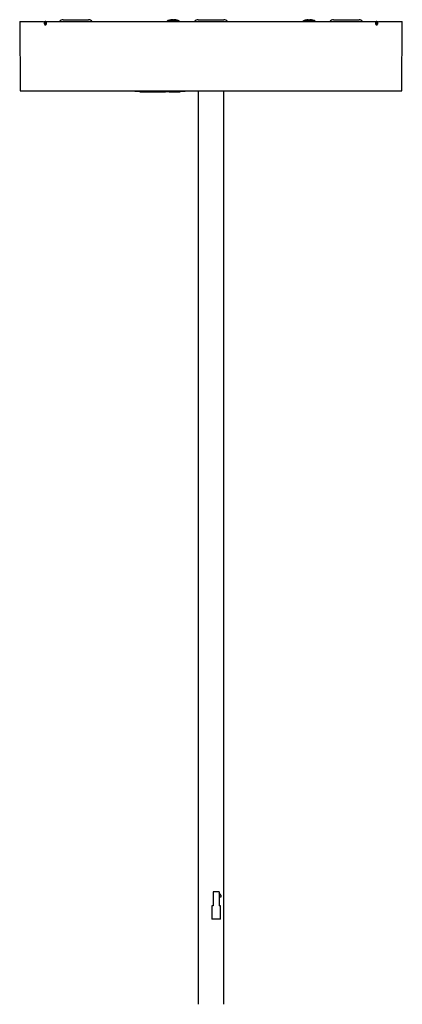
# Model space of a CAD drawing. Header units: millimetres. Extents: x -4893 to 2727, y -2569 to 2670.
# Tile 15 of 19: x -115 to 122, y -80 to 529. Entities that reach past the tile are written whole.
import ezdxf

# ---------------------------------------------------------------- set-up
doc = ezdxf.new("R2010")
doc.units = ezdxf.units.MM
doc.layers.add('Livello 1', color=7, linetype='Continuous', true_color=0x000000)

msp = doc.modelspace()

# ---------------------------------------------------------------- linework, layer by layer
at = {"layer": 'Livello 1', "color": 18, "lineweight": 30, "true_color": 0x000000}
for points in [[(-115.3, 528.27), (-114.94, 485.19)], [(-115.3, 528.27), (-113.63, 528.27)], [(-113.63, 528.27), (-108.62, 528.27)], [(-108.62, 528.27), (-100.45, 528.27)], [(-100.1, 528.27), (-100.06, 528.27)], [(-100.06, 528.27), (-100.03, 528.27)], [(-100.03, 528.27), (-99.99, 528.27)], [(-99.99, 528.27), (-99.96, 528.27)], [(-99.96, 528.27), (-99.92, 528.27)], [(-99.92, 528.27), (-99.89, 528.27)], [(-99.89, 528.27), (-99.85, 528.27)], [(-99.85, 528.27), (-99.82, 528.27)], [(-99.32, 528.27), (-99.5, 528.27)], [(-99.11, 528.27), (-99.32, 528.27)], [(-99.04, 526.33), (-99.07, 526.33)], [(-98.97, 526.44), (-99.04, 526.37)], [(-99.04, 526.37), (-99.04, 526.33)], [(-98.93, 526.54), (-98.97, 526.44)], [(-98.9, 526.61), (-98.93, 526.54)], [(-98.86, 526.68), (-98.9, 526.61)], [(-98.83, 526.93), (-98.86, 526.75)], [(-98.86, 526.75), (-98.86, 526.72)], [(-98.86, 526.72), (-98.86, 526.68)], [(-98.79, 527.11), (-98.83, 526.93)], [(-98.79, 528.31), (-98.79, 527.78)], [(-98.79, 528.27), (-98.76, 528.27)], [(-98.79, 527.78), (-98.79, 527.25)], [(-98.79, 527.25), (-98.79, 527.18)], [(-98.79, 527.18), (-98.79, 527.11)], [(-98.76, 528.27), (-98.72, 528.27)], [(-98.72, 528.27), (-89.46, 528.27)], [(-89.46, 528.27), (-78.4, 528.27)], [(-88.44, 529.3), (-87.38, 529.3)], [(-87.38, 529.3), (-84.48, 529.3)], [(-84.48, 529.3), (-80.52, 529.3)], [(-80.52, 529.3), (-76.56, 529.3)], [(-78.4, 528.27), (-65.78, 528.27)], [(-76.56, 529.3), (-73.63, 529.3)], [(-73.63, 529.3), (-72.57, 529.3)], [(-65.78, 528.27), (-51.86, 528.27)], [(-51.86, 528.27), (-36.91, 528.27)], [(-36.91, 528.27), (-21.18, 528.27)], [(-24.04, 528.42), (-24.04, 528.27)], [(-22.91, 528.42), (-24.04, 528.42)], [(-20.23, 528.42), (-22.91, 528.42)], [(-21.75, 529.23), (-22.59, 529.02)], [(-22.59, 529.02), (-22.45, 529.05)], [(-22.45, 529.05), (-22.31, 529.02)], [(-21.46, 529.23), (-22.31, 529.02)], [(-20.9, 529.33), (-21.75, 529.23)], [(-20.62, 529.33), (-21.46, 529.23)], [(-21.18, 528.27), (-4.96, 528.27)], [(-20.9, 529.3), (-20.9, 529.33)], [(-20.4, 529.23), (-20.62, 529.33)], [(-20.23, 529.02), (-20.4, 529.23)], [(-20.23, 529.02), (-19.66, 529.05)], [(-17.51, 528.42), (-20.23, 528.42)], [(-20.01, 529.23), (-20.19, 529.02)], [(-19.8, 529.33), (-20.01, 529.23)], [(-19.8, 529.05), (-19.8, 529.33)], [(-19.66, 529.33), (-19.8, 529.33)], [(-19.52, 529.3), (-19.66, 529.33)], [(-19.66, 529.05), (-19.1, 529.02)], [(-19.31, 529.23), (-19.52, 529.33)], [(-19.52, 529.05), (-19.52, 529.33)], [(-18.67, 529.23), (-19.52, 529.33)], [(-19.1, 529.02), (-19.31, 529.23)], [(-17.82, 529.02), (-18.67, 529.23)], [(-16.37, 528.42), (-17.51, 528.42)], [(-16.37, 528.27), (-16.37, 528.42)], [(-4.96, 528.27), (11.37, 528.27)], [(-4.71, 529.3), (-3.65, 529.3)], [(-3.65, 529.3), (-0.75, 529.3)], [(-0.75, 529.3), (3.2, 529.3)], [(3.2, 529.3), (7.16, 529.3)], [(7.16, 529.3), (10.06, 529.3)], [(10.06, 529.3), (11.16, 529.3)], [(11.37, 528.27), (27.59, 528.27)], [(27.59, 528.27), (43.32, 528.27)], [(43.32, 528.27), (58.27, 528.27)], [(58.27, 528.27), (72.19, 528.27)], [(60.1, 528.42), (60.1, 528.27)], [(61.24, 528.42), (60.1, 528.42)], [(63.96, 528.42), (61.24, 528.42)], [(61.62, 529.05), (61.62, 529.02)], [(63.36, 529.33), (63.36, 529.23)], [(63.36, 529.23), (63.36, 529.02)], [(66.64, 528.42), (63.96, 528.42)], [(64.52, 529.33), (64.52, 529.23)], [(64.52, 529.23), (64.52, 529.02)], [(66.25, 529.02), (66.25, 529.05)], [(67.77, 528.42), (66.64, 528.42)], [(67.77, 528.27), (67.77, 528.42)], [(72.19, 528.27), (84.81, 528.27)], [(79.01, 529.3), (80.07, 529.3)], [(80.07, 529.3), (82.97, 529.3)], [(82.97, 529.3), (86.93, 529.3)], [(84.81, 528.27), (95.87, 528.27)], [(86.93, 529.3), (90.89, 529.3)], [(90.89, 529.3), (93.79, 529.3)], [(93.79, 529.3), (94.88, 529.3)], [(95.87, 528.27), (105.17, 528.27)], [(105.17, 528.27), (105.2, 528.27)], [(105.2, 527.78), (105.2, 528.31)], [(105.2, 527.25), (105.2, 527.78)], [(105.2, 527.14), (105.2, 527.25)], [(105.2, 527.04), (105.2, 527.14)], [(105.24, 526.86), (105.2, 527.04)], [(105.27, 526.72), (105.24, 526.86)], [(105.27, 526.68), (105.27, 526.72)], [(105.34, 526.54), (105.27, 526.68)], [(105.38, 526.44), (105.34, 526.54)], [(105.45, 526.37), (105.38, 526.44)], [(105.7, 528.27), (105.45, 528.27)], [(105.48, 526.3), (105.45, 526.37)], [(105.48, 526.3), (105.45, 526.37)], [(105.94, 528.27), (105.7, 528.27)], [(106.23, 528.27), (106.26, 528.27)], [(106.26, 528.27), (106.3, 528.27)], [(106.3, 528.27), (106.33, 528.27)], [(106.33, 528.27), (106.37, 528.27)], [(106.37, 528.27), (106.4, 528.27)], [(106.4, 528.27), (106.44, 528.27)], [(106.44, 528.27), (106.47, 528.27)], [(106.47, 528.27), (106.51, 528.27)], [(106.9, 528.27), (115.06, 528.27)], [(115.06, 528.27), (120.04, 528.27)], [(120.04, 528.27), (121.7, 528.27)], [(121.35, 485.19), (121.7, 528.27)], [(-114.94, 485.19), (-113.6, 485.19)], [(-113.6, 485.19), (-109.68, 485.19)], [(-109.68, 485.19), (-103.24, 485.19)], [(-103.24, 485.19), (-94.41, 485.19)], [(-94.41, 485.19), (-83.38, 485.19)], [(-83.38, 485.19), (-70.45, 485.19)], [(-70.45, 485.19), (-55.85, 485.19)], [(-55.85, 485.19), (-41.04, 485.19)], [(-43.87, 485.19), (-43.87, 484.8)], [(-42.7, 484.8), (-43.87, 484.8)], [(-39.88, 484.8), (-42.7, 484.8)], [(-41.04, 485.19), (-25.39, 485.19)], [(-40.94, 484.59), (-40.94, 484.8)], [(-40.94, 484.59), (-40.94, 484.8)], [(-40.94, 484.59), (-40.94, 484.8)], [(-40.94, 484.59), (-40.94, 484.8)], [(-40.94, 484.59), (-40.83, 484.59)], [(-40.83, 484.59), (-40.83, 484.8)], [(-40.83, 484.59), (-40.55, 484.59)], [(-40.55, 484.59), (-40.55, 484.8)], [(-40.55, 484.59), (-40.16, 484.59)], [(-40.16, 484.59), (-40.16, 484.8)], [(-40.16, 484.59), (-39.66, 484.59)], [(-16.83, 484.8), (-39.88, 484.8)], [(-39.66, 484.59), (-39.66, 484.8)], [(-39.66, 484.59), (-39.17, 484.59)], [(-39.17, 484.59), (-39.17, 484.8)], [(-39.17, 484.59), (-38.75, 484.59)], [(-38.75, 484.59), (-38.75, 484.8)], [(-38.75, 484.59), (-38.39, 484.59)], [(-38.39, 484.59), (-38.39, 484.8)], [(-38.39, 484.59), (-38.18, 484.59)], [(-38.18, 484.59), (-38.18, 484.8)], [(-38.18, 484.59), (-38.11, 484.59)], [(-38.11, 484.59), (-38.11, 484.8)], [(-38.07, 484.59), (-38.07, 484.8)], [(-38.07, 484.59), (-36.62, 484.59)], [(-36.62, 484.59), (-36.62, 484.8)], [(-36.62, 484.59), (-36.48, 484.59)], [(-36.48, 484.59), (-36.48, 484.8)], [(-36.48, 484.59), (-36.24, 484.59)], [(-36.24, 484.59), (-36.24, 484.8)], [(-36.24, 484.59), (-35.95, 484.59)], [(-35.95, 484.59), (-35.95, 484.8)], [(-35.95, 484.59), (-35.53, 484.59)], [(-35.53, 484.59), (-35.53, 484.8)], [(-35.53, 484.59), (-35.25, 484.59)], [(-35.25, 484.59), (-35.25, 484.8)], [(-35.25, 484.59), (-35.03, 484.59)], [(-35.03, 484.59), (-35.03, 484.8)], [(-35.03, 484.59), (-34.89, 484.59)], [(-34.89, 484.59), (-34.89, 484.8)], [(-34.89, 484.59), (-34.86, 484.59)], [(-34.86, 484.59), (-34.86, 484.8)], [(-34.86, 484.59), (-31.36, 484.59)], [(-31.36, 484.59), (-31.36, 484.8)], [(-31.36, 484.59), (-31.25, 484.59)], [(-31.25, 484.59), (-31.25, 484.8)], [(-31.25, 484.59), (-31.11, 484.59)], [(-31.11, 484.59), (-31.11, 484.8)], [(-31.11, 484.59), (-29.66, 484.59)], [(-29.66, 484.59), (-29.66, 484.8)], [(-29.66, 484.59), (-29.56, 484.59)], [(-29.56, 484.59), (-29.56, 484.8)], [(-29.56, 484.59), (-29.38, 484.59)], [(-29.38, 484.59), (-29.38, 484.8)], [(-29.38, 484.59), (-27.75, 484.59)], [(-27.75, 484.59), (-27.75, 484.8)], [(-27.72, 484.59), (-27.72, 484.8)], [(-27.72, 484.59), (-27.72, 484.8)], [(-27.72, 484.59), (-27.68, 484.59)], [(-27.68, 484.59), (-27.68, 484.8)], [(-27.68, 484.59), (-27.58, 484.59)], [(-27.58, 484.59), (-27.58, 484.8)], [(-27.58, 484.59), (-27.33, 484.59)], [(-27.33, 484.59), (-27.33, 484.8)], [(-27.33, 484.59), (-26.91, 484.59)], [(-26.91, 484.59), (-26.91, 484.8)], [(-26.91, 484.59), (-26.45, 484.59)], [(-26.45, 484.59), (-26.45, 484.8)], [(-26.45, 484.59), (-25.95, 484.59)], [(-25.95, 484.59), (-25.95, 484.8)], [(-25.95, 484.59), (-25.53, 484.59)], [(-25.53, 484.59), (-25.53, 484.8)], [(-25.53, 484.59), (-25.17, 484.59)], [(-25.39, 485.19), (-9.13, 485.19)], [(-25.17, 484.59), (-25.17, 484.8)], [(-25.17, 484.59), (-24.96, 484.59)], [(-24.96, 484.59), (-24.96, 484.8)], [(-24.96, 484.59), (-24.89, 484.59)], [(-24.89, 484.59), (-24.89, 484.8)], [(-24.86, 484.59), (-24.89, 484.59)], [(-24.86, 484.59), (-24.86, 484.8)], [(-24.71, 484.59), (-24.86, 484.59)], [(-24.71, 484.59), (-24.71, 484.8)], [(-24.43, 484.59), (-24.71, 484.59)], [(-24.43, 484.59), (-24.43, 484.8)], [(-24.04, 484.59), (-24.43, 484.59)], [(-24.04, 484.59), (-24.04, 484.8)], [(-23.8, 484.59), (-24.04, 484.59)], [(-23.8, 484.59), (-23.8, 484.8)], [(-23.55, 484.59), (-23.8, 484.59)], [(-23.55, 484.59), (-23.55, 484.8)], [(-23.34, 484.59), (-23.55, 484.59)], [(-23.34, 484.59), (-23.34, 484.8)], [(-23.27, 484.59), (-23.34, 484.59)], [(-23.27, 484.59), (-23.27, 484.8)], [(-22.98, 484.59), (-22.98, 484.8)], [(-22.98, 484.59), (-22.91, 484.59)], [(-22.91, 484.59), (-22.91, 484.8)], [(-22.91, 484.59), (-22.74, 484.59)], [(-22.74, 484.59), (-22.74, 484.8)], [(-22.74, 484.59), (-22.42, 484.59)], [(-22.42, 484.59), (-22.42, 484.8)], [(-22.42, 484.59), (-22.17, 484.59)], [(-22.17, 484.59), (-22.17, 484.8)], [(-22.17, 484.59), (-22.13, 484.59)], [(-22.13, 484.59), (-22.13, 484.8)], [(-22.13, 484.59), (-22.13, 484.8)], [(-22.13, 484.59), (-20.97, 484.59)], [(-20.97, 484.59), (-20.44, 484.59)], [(-20.44, 484.59), (-19.91, 484.59)], [(-19.91, 484.59), (-18.25, 484.59)], [(-18.25, 484.59), (-18.25, 484.8)], [(-18.25, 484.59), (-18.25, 484.8)], [(-18.25, 484.59), (-17.65, 484.59)], [(-17.65, 484.59), (-17.65, 484.8)], [(-17.65, 484.59), (-17.65, 484.8)], [(-17.65, 484.59), (-17.26, 484.59)], [(-17.26, 484.59), (-16.94, 484.59)], [(-16.94, 484.59), (-16.55, 484.59)], [(-14.01, 484.8), (-16.83, 484.8)], [(-16.55, 484.59), (-15.84, 484.59)], [(-15.84, 484.59), (-15.84, 484.8)], [(-15.84, 484.59), (-15.84, 484.8)], [(-12.8, 484.8), (-14.01, 484.8)], [(-12.8, 484.8), (-12.8, 485.19)], [(-9.13, 485.19), (7.34, 485.19)], [(-4.82, 485.19), (-4.82, -80.31)], [(7.34, 485.19), (23.74, 485.19)], [(11.23, -80.31), (11.23, 485.19)], [(23.74, 485.19), (39.71, 485.19)], [(39.71, 485.19), (55.02, 485.19)], [(55.02, 485.19), (69.26, 485.19)], [(69.26, 485.19), (82.26, 485.19)], [(82.26, 485.19), (93.71, 485.19)], [(93.71, 485.19), (103.4, 485.19)], [(103.4, 485.19), (111.14, 485.19)], [(111.14, 485.19), (116.76, 485.19)], [(116.76, 485.19), (120.19, 485.19)], [(120.19, 485.19), (121.35, 485.19)], [(4.51, -10.75), (4.51, -19.27)], [(8.36, -10.75), (4.51, -10.75)], [(8.36, -10.75), (8.36, -19.27)], [(9.57, -12.95), (8.36, -11.28)], [(8.36, -13.69), (9.57, -13.69)], [(9.57, -13.69), (9.57, -12.95)], [(4.51, -19.27), (3.81, -19.27)], [(3.81, -19.27), (3.81, -27.68)], [(9.07, -19.27), (8.36, -19.27)], [(9.07, -27.68), (9.07, -19.27)], [(9.07, -27.68), (3.81, -27.68)]]:
    msp.add_lwpolyline(points, dxfattribs=at)
at = {"layer": 'Livello 1', "color": 18, "lineweight": 15, "true_color": 0x000000}
for points in [[(-98.83, 526.61), (-98.86, 526.54), (-98.9, 526.47), (-98.9, 526.4), (-98.93, 526.33), (-98.97, 526.3), (-98.97, 526.26), (-99, 526.26), (-99, 526.22), (-99.04, 526.19), (-99.07, 526.15), (-99.11, 526.12), (-99.14, 526.08), (-99.18, 526.05), (-99.21, 526.01), (-99.29, 526.01), (-99.32, 525.98), (-99.36, 525.98), (-99.39, 525.98), (-99.43, 525.98), (-99.46, 525.98), (-99.5, 525.98), (-99.57, 526.01), (-99.6, 526.01), (-99.64, 526.05), (-99.67, 526.08), (-99.71, 526.12), (-99.74, 526.15), (-99.78, 526.19), (-99.82, 526.22), (-99.82, 526.26), (-99.85, 526.26), (-99.85, 526.3), (-99.85, 526.33), (-99.89, 526.33), (-99.92, 526.4), (-99.92, 526.47), (-99.96, 526.54), (-99.99, 526.61), (-99.99, 526.68), (-100.03, 526.75), (-100.03, 526.79), (-100.03, 526.83), (-100.06, 526.86), (-100.06, 526.9), (-100.06, 527), (-100.06, 527.07), (-100.06, 527.14), (-100.1, 527.21), (-100.1, 527.53), (-100.1, 527.81), (-100.1, 528.06), (-100.1, 528.27)], [(-100.1, 527.21), (-99.96, 527.25), (-99.82, 527.25), (-99.64, 527.25), (-99.53, 527.25)], [(-99.07, 526.33), (-99.07, 526.3), (-99.11, 526.3), (-99.14, 526.26), (-99.18, 526.26), (-99.21, 526.26), (-99.25, 526.22), (-99.29, 526.22), (-99.32, 526.22), (-99.36, 526.26), (-99.39, 526.26), (-99.43, 526.26), (-99.46, 526.3), (-99.5, 526.3), (-99.53, 526.33), (-99.57, 526.37), (-99.57, 526.4), (-99.6, 526.44), (-99.64, 526.47), (-99.67, 526.54), (-99.67, 526.58), (-99.71, 526.61), (-99.71, 526.68), (-99.74, 526.75), (-99.89, 526.68), (-99.99, 526.61)], [(-99.5, 526.86), (-99.6, 526.79), (-99.74, 526.75), (-99.74, 526.79), (-99.78, 526.86), (-99.78, 526.9), (-99.78, 526.93), (-99.78, 526.97), (-99.82, 527.04), (-99.82, 527.11), (-99.82, 527.18), (-99.82, 527.25), (-99.82, 527.74), (-99.82, 528.27)], [(-99.5, 528.27), (-99.53, 527.74), (-99.53, 527.25), (-99.53, 527.18), (-99.53, 527.14), (-99.53, 527.11), (-99.53, 527.04), (-99.53, 527), (-99.53, 526.97), (-99.5, 526.9), (-99.5, 526.86), (-99.5, 526.83), (-99.46, 526.79), (-99.46, 526.75), (-99.43, 526.72), (-99.43, 526.68), (-99.43, 526.65), (-99.39, 526.65), (-99.39, 526.61), (-99.36, 526.58), (-99.36, 526.54), (-99.32, 526.54), (-99.29, 526.51), (-99.25, 526.51), (-99.21, 526.47), (-99.18, 526.47), (-99.14, 526.47), (-99.11, 526.47), (-99.07, 526.51), (-99.04, 526.51), (-99, 526.51), (-99, 526.54), (-98.97, 526.54), (-98.93, 526.58), (-98.93, 526.61), (-98.9, 526.65), (-98.9, 526.68), (-98.86, 526.68)], [(-99.43, 525.98), (-99.39, 526.12), (-99.32, 526.22), (-99.21, 526.33), (-99.18, 526.47)], [(-99.14, 526.47), (-99.18, 526.33), (-99.29, 526.22), (-99.36, 526.12), (-99.39, 525.98)], [(-98.72, 528.27), (-98.72, 527.99), (-98.76, 527.67), (-98.76, 527.46), (-98.76, 527.21), (-98.76, 527.14), (-98.76, 527.07), (-98.76, 527), (-98.76, 526.9), (-98.79, 526.86), (-98.79, 526.83), (-98.79, 526.79), (-98.79, 526.75), (-98.83, 526.68), (-98.83, 526.61), (-98.86, 526.65), (-98.86, 526.68), (-98.86, 526.72)], [(-98.79, 527.25), (-98.76, 527.21)], [(105.27, 526.68), (105.27, 526.65), (105.24, 526.61), (105.24, 526.68), (105.2, 526.75), (105.2, 526.79), (105.2, 526.83), (105.2, 526.86), (105.2, 526.9), (105.17, 527), (105.17, 527.07), (105.17, 527.14), (105.17, 527.21), (105.17, 527.53), (105.17, 527.81), (105.17, 528.06), (105.17, 528.27)], [(105.2, 527.25), (105.17, 527.21)], [(106.51, 528.27), (106.51, 527.99), (106.51, 527.67), (106.51, 527.46), (106.51, 527.21), (106.51, 527.14), (106.47, 527.07), (106.47, 527), (106.47, 526.9), (106.47, 526.86), (106.47, 526.83), (106.44, 526.79), (106.44, 526.75), (106.44, 526.68), (106.4, 526.61), (106.37, 526.54), (106.37, 526.47), (106.33, 526.4), (106.3, 526.33), (106.3, 526.3), (106.26, 526.3), (106.26, 526.26), (106.23, 526.26), (106.23, 526.22), (106.19, 526.19), (106.15, 526.15), (106.12, 526.12), (106.08, 526.08), (106.08, 526.05), (106.05, 526.05), (106.01, 526.01), (105.98, 526.01), (105.94, 525.98), (105.87, 525.98), (105.84, 525.98), (105.8, 525.98), (105.77, 525.98), (105.73, 525.98), (105.7, 526.01), (105.66, 526.01), (105.62, 526.01), (105.59, 526.05), (105.55, 526.08), (105.52, 526.12), (105.48, 526.15), (105.45, 526.19), (105.41, 526.22), (105.41, 526.26), (105.38, 526.26), (105.38, 526.3), (105.38, 526.33), (105.34, 526.33), (105.34, 526.4), (105.31, 526.47), (105.27, 526.54), (105.24, 526.61)], [(105.27, 526.75), (105.27, 526.72), (105.31, 526.68), (105.31, 526.65), (105.34, 526.61), (105.38, 526.58), (105.38, 526.54), (105.41, 526.54), (105.45, 526.51), (105.48, 526.51), (105.52, 526.47), (105.55, 526.47), (105.59, 526.47), (105.62, 526.47), (105.66, 526.47), (105.66, 526.51), (105.7, 526.51), (105.73, 526.51), (105.73, 526.54), (105.77, 526.54), (105.77, 526.58), (105.8, 526.61), (105.84, 526.65), (105.84, 526.68), (105.87, 526.72), (105.87, 526.75), (105.87, 526.79), (105.91, 526.83), (105.91, 526.86), (105.91, 526.9), (105.94, 526.97), (105.94, 527), (105.94, 527.04), (105.94, 527.11), (105.94, 527.14), (105.94, 527.18), (105.94, 527.25), (105.94, 527.74), (105.94, 528.27)], [(106.23, 528.27), (106.23, 527.74), (106.23, 527.25), (106.23, 527.18), (106.23, 527.11), (106.23, 527.07), (106.23, 527.04), (106.23, 527), (106.19, 526.97), (106.19, 526.93), (106.19, 526.9), (106.19, 526.86), (106.15, 526.79), (106.15, 526.75), (106.15, 526.68), (106.12, 526.61), (106.08, 526.58), (106.08, 526.54), (106.05, 526.51), (106.05, 526.47), (106.01, 526.44), (106.01, 526.4), (105.98, 526.37), (105.94, 526.37), (105.94, 526.33), (105.91, 526.3), (105.87, 526.3), (105.84, 526.26), (105.8, 526.26), (105.77, 526.22), (105.73, 526.22), (105.7, 526.22), (105.66, 526.22), (105.62, 526.26), (105.59, 526.26), (105.55, 526.26), (105.52, 526.3), (105.48, 526.3)], [(105.55, 526.47), (105.59, 526.33), (105.7, 526.22), (105.77, 526.12), (105.8, 525.98)], [(105.59, 526.47), (105.62, 526.33), (105.73, 526.22), (105.8, 526.12), (105.84, 525.98)], [(105.91, 526.86), (106.01, 526.79), (106.15, 526.75), (106.3, 526.68), (106.4, 526.61)], [(105.94, 527.25), (106.08, 527.25), (106.23, 527.25), (106.37, 527.25), (106.51, 527.21)], [(-39.88, 485.19), (-39.88, 484.8)], [(-16.83, 484.8), (-16.83, 485.19)]]:
    msp.add_lwpolyline(points, dxfattribs=at)
at = {"layer": 'Livello 1', "color": 18, "lineweight": 30, "true_color": 0x000000}
for points in [[(-88.44, 529.3), (-89.32, 529.3), (-90.13, 528.91), (-90.7, 528.27)], [(-70.34, 528.27), (-70.91, 528.91), (-71.72, 529.3), (-72.57, 529.3)], [(-22.59, 529.02), (-23.09, 528.88), (-23.58, 528.66), (-24.04, 528.42)], [(-16.37, 528.42), (-16.83, 528.66), (-17.33, 528.87), (-17.82, 529.02)], [(-4.71, 529.3), (-5.6, 529.3), (-6.41, 528.91), (-6.97, 528.27)], [(13.38, 528.27), (12.82, 528.91), (12, 529.3), (11.16, 529.3)], [(61.62, 529.05), (61.13, 528.87), (60.6, 528.66), (60.1, 528.42)], [(63.36, 529.33), (62.79, 529.3), (62.19, 529.19), (61.62, 529.02)], [(64.52, 529.02), (64.13, 529.05), (63.74, 529.05), (63.36, 529.02)], [(66.25, 529.02), (65.69, 529.19), (65.09, 529.3), (64.52, 529.33)], [(67.77, 528.42), (67.28, 528.66), (66.78, 528.87), (66.25, 529.05)], [(79.01, 529.3), (78.13, 529.3), (77.32, 528.91), (76.75, 528.27)], [(97.11, 528.27), (96.54, 528.91), (95.73, 529.3), (94.88, 529.3)]]:
    msp.add_open_spline(points, degree=3, dxfattribs=at)

doc.saveas('drawing.dxf')
